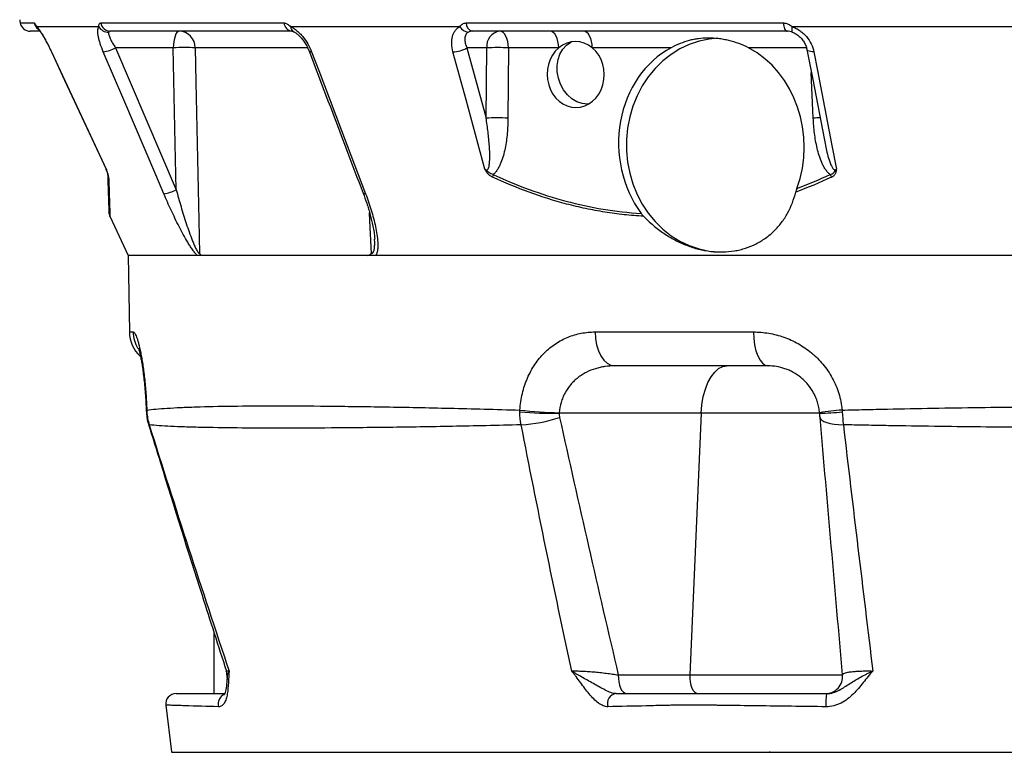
# Model space of a CAD drawing. Header units: millimetres. Extents: x 2572 to 4387, y 782 to 6178.
# Tile 5 of 17: x 2918 to 3488, y 1876 to 2301. Entities that reach past the tile are written whole.
import ezdxf

# ---------------------------------------------------------------- set-up
doc = ezdxf.new("R2010")
doc.units = ezdxf.units.MM
doc.header["$LTSCALE"] = 2

msp = doc.modelspace()

# ---------------------------------------------------------------- linework, layer by layer
at = {"color": 8, "linetype": 'Continuous', "lineweight": 25}
for p, q in [((2917.72, 2298.68), (2925.9, 2298.68)), ((3084.15, 2284.27), (3019.24, 2284.27)), ((3373.36, 2284.27), (3339.84, 2284.27)), ((2935.96, 2281.94), (2935.88, 2281.95)), ((3377.33, 2243.53), (3376.2, 2270.01)), ((2981.05, 2119.57), (2983.28, 2119.57))]:
    msp.add_line(p, q, dxfattribs=at)
at = {"color": 7, "linetype": 'Continuous', "lineweight": 25}
for p, q in [((2928.89, 2293.92), (2923.59, 2293.92)), ((2963.33, 2296.52), (2927.44, 2296.52)), ((2964.52, 2298.68), (3070.66, 2298.68)), ((3075.23, 2293.92), (2970, 2293.92)), ((3172.56, 2296.52), (3074.51, 2296.52)), ((3176.17, 2298.68), (3360, 2298.68)), ((3362.13, 2293.92), (3179.85, 2293.92)), ((3499.09, 2296.52), (3365.15, 2296.52)), ((3365.12, 2293.38), (3365.24, 2293.38)), ((3006.51, 2284.27), (2973.1, 2284.27)), ((2973.1, 2284.27), (3008.18, 2202.02)), ((3188.11, 2284.27), (3176.66, 2284.27)), ((3176.66, 2284.27), (3187.78, 2243.53)), ((3187.78, 2243.53), (3188.11, 2284.27)), ((3200.76, 2284.27), (3200.44, 2243.53)), ((3229.85, 2284.27), (3200.76, 2284.27)), ((3294.99, 2284.27), (3249.29, 2284.27)), ((2969.69, 2186.62), (2980.28, 2163.92)), ((2980.27, 2163.92), (2981.05, 2119.57)), ((4240.28, 2163.92), (2980.27, 2163.92)), ((3250.9, 2119.57), (3342.66, 2119.57)), ((3351.16, 2099.92), (3262.32, 2099.92)), ((2990.9, 2073.97), (2990.94, 2072.6)), ((3312.39, 2072.54), (3230.13, 2072.54)), ((3312.39, 2072.54), (3305.75, 1920.79)), ((3381.05, 2072.54), (3312.39, 2072.54)), ((3030.28, 1909.92), (3030.28, 1944.82)), ((3264.38, 1920.79), (3305.75, 1920.79)), ((3305.75, 1920.79), (3394.32, 1920.79)), ((3002.13, 1903.19), (3005.39, 1876.27)), ((3351.95, 1876.37), (3352.52, 1875.92))]:
    msp.add_line(p, q, dxfattribs=at)
at = {"color": 7, "linetype": 'Continuous', "lineweight": 25, "flags": 128}
for points in [[(3009.93, 2293.92), (3009.28, 2293.74), (3008.65, 2293.19), (3008.07, 2292.31), (3007.56, 2291.11), (3007.13, 2289.66), (3006.81, 2287.99), (3006.6, 2286.17), (3006.51, 2284.27)], [(3200.76, 2284.27), (3200.64, 2286.17), (3200.33, 2287.99), (3199.86, 2289.66), (3199.24, 2291.11), (3198.49, 2292.31), (3197.64, 2293.19), (3196.72, 2293.74), (3195.76, 2293.92)], [(3229.85, 2284.27), (3229.72, 2286.17), (3229.42, 2287.99), (3228.94, 2289.66), (3228.32, 2291.11), (3227.57, 2292.31), (3226.72, 2293.19), (3225.8, 2293.74), (3224.85, 2293.92)], [(3249.29, 2284.27), (3249.16, 2286.17), (3248.86, 2287.99), (3248.39, 2289.66), (3247.77, 2291.11), (3247.02, 2292.31), (3246.17, 2293.19), (3245.25, 2293.74), (3244.29, 2293.92)], [(3360, 2298.68), (3360.11, 2297.71), (3360.28, 2296.79), (3360.49, 2295.97), (3360.76, 2295.26), (3361.07, 2294.69), (3361.4, 2294.27), (3361.76, 2294.01), (3362.13, 2293.92)], [(3321.57, 2289.85), (3316.93, 2289.37), (3311.15, 2288.15), (3305.52, 2286.24), (3300.1, 2283.68), (3294.96, 2280.48), (3290.15, 2276.69), (3285.72, 2272.34), (3281.73, 2267.49), (3278.23, 2262.19), (3275.24, 2256.51), (3272.81, 2250.5), (3270.97, 2244.23), (3269.72, 2237.78), (3269.1, 2231.22), (3269.1, 2224.62), (3269.72, 2218.06), (3270.97, 2211.61), (3272.81, 2205.34), (3275.24, 2199.33), (3278.23, 2193.65), (3281.73, 2188.35), (3285.72, 2183.5), (3290.15, 2179.16), (3294.96, 2175.36), (3300.1, 2172.16), (3305.52, 2169.6), (3311.15, 2167.69), (3316.93, 2166.47), (3322.79, 2165.94), (3324.26, 2165.92)], [(3008.18, 2202.02), (3007.64, 2228.58), (3006.51, 2284.27)], [(3019.24, 2284.27), (3019.65, 2264.29), (3021.29, 2184.39), (3021.68, 2165.14)], [(3228.98, 2270.26), (3228.91, 2273.92), (3229.44, 2277.43), (3230.55, 2280.66), (3232.2, 2283.5), (3234.32, 2285.82), (3236.84, 2287.55), (3237.26, 2287.76)], [(3373.63, 2283.35), (3376.8, 2266.9), (3383.75, 2230.75)], [(2935.88, 2281.95), (2943.53, 2265.5), (2967.75, 2213.47)], [(2935.96, 2281.94), (2941.02, 2271.07), (2961.26, 2227.6), (2967.58, 2214.02)], [(3001, 2199.69), (2996.37, 2210.56), (2977.83, 2254.04), (2965.94, 2281.94)], [(3086.67, 2281.94), (3090.8, 2271.07), (3107.32, 2227.6), (3117.93, 2199.69)], [(3187.09, 2214.02), (3176.17, 2254.04), (3168.56, 2281.94)], [(3377.68, 2281.94), (3379.77, 2271.07), (3388.15, 2227.6), (3390.76, 2214.02)], [(3247.1, 2251.57), (3246.44, 2251.55), (3243.36, 2251.91), (3240.34, 2252.98), (3237.47, 2254.71), (3234.88, 2257.03), (3232.66, 2259.87), (3230.89, 2263.1), (3229.65, 2266.61), (3228.98, 2270.26)], [(3250.9, 2119.57), (3251.15, 2115.72), (3251.83, 2112.03), (3252.89, 2108.63), (3254.32, 2105.66), (3256.04, 2103.22), (3258, 2101.41), (3260.12, 2100.3), (3262.32, 2099.92)], [(3342.66, 2119.57), (3342.85, 2115.72), (3343.35, 2112.03), (3344.14, 2108.63), (3345.2, 2105.66), (3346.48, 2103.22), (3347.94, 2101.41), (3349.52, 2100.3), (3351.16, 2099.92)], [(3312.39, 2072.54), (3312.81, 2077.4), (3313.62, 2082.07), (3314.8, 2086.41), (3316.32, 2090.3), (3318.14, 2093.63), (3320.21, 2096.33), (3322.48, 2098.31), (3324.87, 2099.51), (3327.33, 2099.92)], [(3381.27, 2070.04), (3381.57, 2069.19), (3382.33, 2068.39), (3383.53, 2067.67), (3385.13, 2067.05), (3387.11, 2066.53), (3389.4, 2066.14), (3391.98, 2065.88), (3394.76, 2065.75)], [(3264.38, 1920.79), (3264.4, 1918.72), (3264.63, 1916.71), (3265.06, 1914.83), (3265.68, 1913.17), (3266.45, 1911.79), (3267.35, 1910.77), (3268.33, 1910.14), (3269.36, 1909.92)], [(3305.75, 1920.79), (3305.77, 1918.72), (3306, 1916.71), (3306.43, 1914.83), (3307.05, 1913.17), (3307.82, 1911.79), (3308.72, 1910.77), (3309.7, 1910.14), (3310.73, 1909.92)]]:
    msp.add_lwpolyline(points, dxfattribs=at)
at = {"color": 8, "linetype": 'Continuous', "lineweight": 25, "flags": 128}
for points in [[(3365.15, 2296.52), (3365, 2295.81), (3364.9, 2295.18), (3364.84, 2294.62), (3364.83, 2294.15), (3364.87, 2293.79), (3364.95, 2293.54), (3365.08, 2293.4), (3365.12, 2293.38)], [(3086.67, 2281.94), (3086.01, 2281.96), (3085.54, 2282.07), (3085.26, 2282.27), (3085.22, 2282.35)], [(3377.68, 2281.94), (3376.63, 2281.96), (3375.69, 2282.07), (3374.89, 2282.27), (3374.27, 2282.55), (3373.85, 2282.91), (3373.64, 2283.32), (3373.63, 2283.35)], [(3117.93, 2199.69), (3117.27, 2199.7), (3116.79, 2199.81), (3116.51, 2200.01), (3116.46, 2200.1)], [(3121.34, 2165.14), (3120.44, 2183.9), (3120.19, 2188.89)], [(2991.15, 2074.28), (2990.87, 2074), (2990.87, 2073.95)], [(2991.2, 2073.23), (2990.91, 2073.02), (2990.91, 2072.99)], [(2992.21, 2065.9), (2992.22, 2065.88), (2992.57, 2065.75)]]:
    msp.add_lwpolyline(points, dxfattribs=at)
at = {"color": 7, "linetype": 'Continuous', "lineweight": 25}
for centre, radius, start, end in [((2927.51, 2300.75), 10, 181, 191.8942), ((2923.59, 2299.92), 6, 191.8942, 270), ((2968.83, 2299.76), 6.38, 210.4911, 272.2484), ((2970.15, 2299.62), 5.71, 189.4836, 268.4623), ((3009.59, 2284.28), 9.65, 359.9586, 88.0028), ((3075.78, 2299.03), 5.14, 183.8439, 263.8405), ((3177.77, 2299.24), 5.87, 207.6585, 267.3842), ((3180.91, 2298.54), 4.74, 178.2831, 257.0956), ((3197.05, 2285.04), 8.97, 98.2348, 184.9179), ((2963.48, 2301.7), 19.91, 277.0796, 298.8921), ((3012.88, 2146.77), 137.65, 87.3494, 92.6506), ((3168.69, 2296.77), 14.83, 269.5129, 302.5358), ((3194.43, 2101.13), 183.25, 88.0215, 91.9785), ((3194.11, 2060.39), 183.25, 88.0215, 91.9785), ((2958.71, 2209.25), 9.98, 22.9637, 25.1542), ((2972.12, 2210.96), 3.49, 182.0785, 208.756), ((3198.23, 2208.65), 6.76, 161.1554, 174.6296), ((3394.89, 2213.7), 8.32, 200.159, 212.0774), ((2998.59, 2219.35), 19.81, 276.9936, 298.9382), ((2973.44, 2188.06), 4, 182, 200.6261), ((3001.05, 2119.92), 20, 181, 226.334), ((3224.87, 2274.92), 202.45, 265.0375, 271.491), ((3234.92, 2313.45), 240.75, 263.428, 268.8627), ((3407.92, 1900.54), 174.3, 94.5594, 98.8737), ((3381.49, 2188.24), 115.7, 269.7815, 276.2657), ((3204.07, 2146.58), 80.93, 272.839, 288.9648), ((3027.71, 1919.92), 10, 356.6059, 17.8496), ((3384.36, 1919.92), 10, 270, 5), ((3008.08, 1903.92), 6, 89.9986, 187.0187), ((3263.84, 1904.13), 5.84, 97.4425, 197.7408), ((3415.42, 1904.58), 30.81, 170.0137, 184.1581)]:
    msp.add_arc(centre, radius, start, end, dxfattribs=at)
at = {"color": 8, "linetype": 'Continuous', "lineweight": 25}
for centre, radius, start, end in [((2931.78, 2299.9), 6, 191.6598, 234.9967), ((2932, 2298.3), 4.9, 201.3506, 223.2218), ((3077.88, 2296.54), 3.37, 180.3495, 241.7204), ((3383.86, 2068.66), 174.99, 90.7883, 92.1376), ((3003.33, 2119.92), 20.05, 180.9901, 209.7019), ((3038.65, 1903.96), 6.16, 114.1506, 195.235)]:
    msp.add_arc(centre, radius, start, end, dxfattribs=at)
at = {"color": 7, "linetype": 'Continuous', "lineweight": 25}
for centre, major_axis, ratio, start_param, end_param in [((3239.68, 2268.77), (-0.52, 19.17), 0.861055, 5.630382, 6.889204), ((3239.68, 2268.77), (-0.52, 19.17), 0.861055, 0.606018, 5.630382), ((3318.31, 2227.92), (-3.95, 61.91), 0.866336, 0.375021, 2.209236), ((3318.31, 2227.92), (-3.95, 61.91), 0.866336, 4.237778, 5.797674)]:
    msp.add_ellipse(centre, major_axis=major_axis, ratio=ratio, start_param=start_param, end_param=end_param, dxfattribs=at)
for points, knots in [([(2925.9, 2298.68), (2925.98, 2298.68), (2926.06, 2298.63), (2926.26, 2298.41), (2926.37, 2298.26), (2926.61, 2297.87), (2926.75, 2297.63), (2927.07, 2297.11), (2927.24, 2296.82), (2927.44, 2296.52)], [0, 0, 0, 0, 0.25, 0.25, 0.5, 0.5, 0.75, 0.75, 1, 1, 1, 1]), ([(2927.44, 2296.52), (2927.69, 2296.24), (2927.97, 2295.91), (2928.57, 2295.13), (2928.9, 2294.68), (2929.57, 2293.69), (2929.92, 2293.16), (2930.65, 2292), (2931.02, 2291.38), (2932.16, 2289.43), (2932.93, 2288.02), (2934.48, 2285.04), (2935.24, 2283.51), (2935.96, 2281.94)], [0, 0, 0, 0, 0.125, 0.125, 0.25, 0.25, 0.375, 0.375, 0.5, 0.5, 0.75, 0.75, 1, 1, 1, 1]), ([(2928.17, 2295.22), (2928.17, 2295.23), (2928.16, 2295.23), (2928.25, 2295.14), (2928.4, 2294.98), (2928.42, 2294.96)], [0, 0, 0, 0, 0.2732847, 0.9125864, 1, 1, 1, 1]), ([(2928.42, 2294.95), (2928.48, 2294.88), (2928.63, 2294.73), (2929.2, 2294), (2930.02, 2292.79), (2931.12, 2291.04), (2932.4, 2288.83), (2933.79, 2286.23), (2934.98, 2283.88), (2935.65, 2282.42), (2935.86, 2281.95)], [0, 0, 0, 0, 0.070775, 0.171048, 0.295492, 0.435751, 0.588338, 0.749149, 0.918045, 1, 1, 1, 1]), ([(2965.94, 2281.94), (2965.27, 2283.51), (2964.7, 2285.04), (2963.98, 2287.26), (2963.76, 2288), (2963.4, 2289.4), (2963.24, 2290.08), (2963, 2291.37), (2962.91, 2291.99), (2962.79, 2293.16), (2962.77, 2293.7), (2962.8, 2294.68), (2962.85, 2295.12), (2963.03, 2295.91), (2963.16, 2296.25), (2963.33, 2296.52)], [0, 0, 0, 0, 0.25, 0.25, 0.375, 0.375, 0.5, 0.5, 0.625, 0.625, 0.75, 0.75, 0.875, 0.875, 1, 1, 1, 1]), ([(2963.33, 2296.52), (2963.32, 2296.82), (2963.35, 2297.11), (2963.46, 2297.63), (2963.54, 2297.87), (2963.76, 2298.26), (2963.89, 2298.42), (2964.18, 2298.63), (2964.35, 2298.68), (2964.52, 2298.68)], [0, 0, 0, 0, 0.25, 0.25, 0.5, 0.5, 0.75, 0.75, 1, 1, 1, 1]), ([(2970, 2293.92), (2969.79, 2293.92), (2969.6, 2293.88), (2969.28, 2293.69), (2969.14, 2293.56), (2969.08, 2293.38)], [0, 0, 0, 0, 0.5, 0.5, 1, 1, 1, 1]), ([(3070.66, 2298.68), (3070.97, 2298.68), (3071.28, 2298.63), (3071.92, 2298.41), (3072.24, 2298.26), (3072.87, 2297.87), (3073.2, 2297.63), (3073.85, 2297.11), (3074.18, 2296.82), (3074.51, 2296.52)], [0, 0, 0, 0, 0.25, 0.25, 0.5, 0.5, 0.75, 0.75, 1, 1, 1, 1]), ([(3074.51, 2296.52), (3075.12, 2296.24), (3075.73, 2295.91), (3076.95, 2295.13), (3077.56, 2294.68), (3078.77, 2293.69), (3079.35, 2293.16), (3080.49, 2292), (3081.05, 2291.38), (3082.66, 2289.43), (3083.63, 2288.02), (3085.35, 2285.04), (3086.08, 2283.51), (3086.67, 2281.94)], [0, 0, 0, 0, 0.125, 0.125, 0.25, 0.25, 0.375, 0.375, 0.5, 0.5, 0.75, 0.75, 1, 1, 1, 1]), ([(3075.29, 2293.91), (3075.3, 2293.91), (3075.33, 2293.92), (3075.7, 2293.84), (3076.15, 2293.63), (3076.29, 2293.56)], [0, 0, 0, 0, 0.434196, 0.8235, 1, 1, 1, 1]), ([(3076.28, 2293.55), (3076.45, 2293.48), (3076.94, 2293.27), (3078.16, 2292.45), (3079.67, 2291.12), (3081.29, 2289.33), (3082.83, 2287.17), (3084.22, 2284.78), (3084.88, 2283.14), (3085.21, 2282.35)], [0, 0, 0, 0, 0.066224, 0.199559, 0.34421, 0.496271, 0.66303, 0.835775, 1, 1, 1, 1]), ([(3168.56, 2281.94), (3168.13, 2283.51), (3167.89, 2285.04), (3167.8, 2287.26), (3167.82, 2288), (3167.96, 2289.4), (3168.08, 2290.08), (3168.41, 2291.37), (3168.62, 2291.99), (3169.16, 2293.16), (3169.47, 2293.7), (3170.2, 2294.68), (3170.6, 2295.12), (3171.52, 2295.91), (3172.03, 2296.25), (3172.56, 2296.52)], [0, 0, 0, 0, 0.25, 0.25, 0.375, 0.375, 0.5, 0.5, 0.625, 0.625, 0.75, 0.75, 0.875, 0.875, 1, 1, 1, 1]), ([(3172.56, 2296.52), (3172.75, 2296.82), (3172.97, 2297.11), (3173.47, 2297.63), (3173.76, 2297.87), (3174.38, 2298.26), (3174.71, 2298.42), (3175.41, 2298.63), (3175.79, 2298.68), (3176.17, 2298.68)], [0, 0, 0, 0, 0.25, 0.25, 0.5, 0.5, 0.75, 0.75, 1, 1, 1, 1]), ([(3179.85, 2293.92), (3179.42, 2293.92), (3178.99, 2293.88), (3178.19, 2293.69), (3177.81, 2293.56), (3177.5, 2293.38)], [0, 0, 0, 0, 0.5, 0.5, 1, 1, 1, 1]), ([(3360, 2298.68), (3360.46, 2298.68), (3360.92, 2298.63), (3361.83, 2298.41), (3362.27, 2298.26), (3363.13, 2297.87), (3363.55, 2297.63), (3364.37, 2297.11), (3364.76, 2296.82), (3365.15, 2296.52)], [0, 0, 0, 0, 0.25, 0.25, 0.5, 0.5, 0.75, 0.75, 1, 1, 1, 1]), ([(3365.24, 2293.38), (3364.72, 2293.56), (3364.2, 2293.69), (3363.16, 2293.87), (3362.64, 2293.92), (3362.13, 2293.92)], [0, 0, 0, 0, 0.5, 0.5, 1, 1, 1, 1]), ([(3365.15, 2296.52), (3365.95, 2296.24), (3366.72, 2295.91), (3368.23, 2295.13), (3368.97, 2294.68), (3370.38, 2293.69), (3371.04, 2293.16), (3372.29, 2292), (3372.89, 2291.38), (3374.53, 2289.43), (3375.43, 2288.02), (3376.87, 2285.04), (3377.38, 2283.51), (3377.68, 2281.94)], [0, 0, 0, 0, 0.125, 0.125, 0.25, 0.25, 0.375, 0.375, 0.5, 0.5, 0.75, 0.75, 1, 1, 1, 1]), ([(2969.08, 2293.38), (2969.01, 2293.2), (2968.99, 2292.96), (2969.01, 2292.44), (2969.06, 2292.15), (2969.22, 2291.5), (2969.33, 2291.15), (2969.61, 2290.4), (2969.78, 2290.01), (2970.15, 2289.2), (2970.36, 2288.78), (2970.82, 2287.92), (2971.07, 2287.47), (2971.87, 2286.12), (2972.46, 2285.21), (2973.1, 2284.27)], [0, 0, 0, 0, 0.125, 0.125, 0.25, 0.25, 0.375, 0.375, 0.5, 0.5, 0.625, 0.625, 0.75, 0.75, 1, 1, 1, 1]), ([(3177.5, 2293.38), (3177.17, 2293.2), (3176.87, 2292.96), (3176.38, 2292.44), (3176.17, 2292.15), (3175.84, 2291.5), (3175.71, 2291.15), (3175.53, 2290.4), (3175.47, 2290.01), (3175.43, 2289.2), (3175.45, 2288.78), (3175.53, 2287.92), (3175.61, 2287.47), (3175.92, 2286.12), (3176.24, 2285.21), (3176.66, 2284.27)], [0, 0, 0, 0, 0.125, 0.125, 0.25, 0.25, 0.375, 0.375, 0.5, 0.5, 0.625, 0.625, 0.75, 0.75, 1, 1, 1, 1]), ([(3339.84, 2284.27), (3338.05, 2285.21), (3336.17, 2286.03), (3332.32, 2287.44), (3330.34, 2288.03), (3327.34, 2288.74), (3326.34, 2288.95), (3324.32, 2289.31), (3323.31, 2289.46), (3320.3, 2289.81), (3318.34, 2289.92), (3314.5, 2289.92), (3312.63, 2289.8), (3309.87, 2289.44), (3308.96, 2289.28), (3307.16, 2288.93), (3306.27, 2288.72), (3303.63, 2288.01), (3301.91, 2287.42), (3298.46, 2286.02), (3296.74, 2285.21), (3294.99, 2284.27)], [0, 0, 0, 0, 0.125, 0.125, 0.25, 0.25, 0.3125, 0.3125, 0.375, 0.375, 0.5, 0.5, 0.625, 0.625, 0.6875, 0.6875, 0.75, 0.75, 0.875, 0.875, 1, 1, 1, 1]), ([(3365.1, 2293.33), (3365.51, 2293.2), (3366.62, 2292.83), (3368.38, 2291.7), (3370.23, 2290.07), (3371.8, 2288.06), (3372.94, 2285.82), (3373.54, 2284.19), (3373.62, 2283.39), (3373.62, 2283.35)], [0, 0, 0, 0, 0.093426, 0.2555162, 0.4272858, 0.606407, 0.7939551, 0.9895222, 1, 1, 1, 1]), ([(3085.22, 2282.35), (3092.51, 2263.16), (3102.92, 2235.74), (3113.34, 2208.32), (3116.46, 2200.1)], [0, 0, 0, 0, 0.7, 1, 1, 1, 1]), ([(3187.09, 2214.02), (3187.22, 2213.9), (3187.35, 2213.78), (3187.63, 2213.59), (3187.78, 2213.51), (3188.09, 2213.45), (3188.25, 2213.46), (3188.52, 2213.58), (3188.64, 2213.67), (3188.94, 2214.01), (3189.07, 2214.3), (3189.3, 2214.88), (3189.38, 2215.19), (3189.59, 2216.12), (3189.68, 2216.77), (3189.81, 2218.07), (3189.85, 2218.73), (3189.93, 2220.72), (3189.92, 2222.05), (3189.84, 2224.72), (3189.77, 2226.06), (3189.49, 2230.08), (3189.22, 2232.77), (3188.58, 2238.15), (3188.2, 2240.84), (3187.78, 2243.53)], [0, 0, 0, 0, 0.015625, 0.015625, 0.03125, 0.03125, 0.046875, 0.046875, 0.0625, 0.0625, 0.09375, 0.09375, 0.125, 0.125, 0.1875, 0.1875, 0.25, 0.25, 0.375, 0.375, 0.5, 0.5, 0.75, 0.75, 1, 1, 1, 1]), ([(3200.44, 2243.53), (3200.41, 2240.58), (3200.28, 2237.65), (3199.75, 2231.83), (3199.36, 2228.94), (3198.5, 2224.65), (3198.16, 2223.23), (3197.38, 2220.44), (3196.93, 2219.08), (3196.13, 2217.09), (3195.85, 2216.44), (3195.22, 2215.16), (3194.88, 2214.54), (3194.13, 2213.34), (3193.73, 2212.77), (3192.84, 2211.72), (3192.36, 2211.24), (3191.84, 2210.83)], [0, 0, 0, 0, 0.25, 0.25, 0.5, 0.5, 0.625, 0.625, 0.75, 0.75, 0.8125, 0.8125, 0.875, 0.875, 0.9375, 0.9375, 1, 1, 1, 1]), ([(3387.08, 2210.83), (3386.53, 2211.24), (3386.04, 2211.72), (3385.11, 2212.78), (3384.69, 2213.35), (3383.9, 2214.54), (3383.54, 2215.17), (3382.87, 2216.44), (3382.56, 2217.1), (3381.69, 2219.08), (3381.2, 2220.45), (3380.31, 2223.23), (3379.93, 2224.66), (3378.92, 2228.94), (3378.43, 2231.83), (3377.7, 2237.65), (3377.46, 2240.58), (3377.33, 2243.53)], [0, 0, 0, 0, 0.0625, 0.0625, 0.125, 0.125, 0.1875, 0.1875, 0.25, 0.25, 0.375, 0.375, 0.5, 0.5, 0.75, 0.75, 1, 1, 1, 1]), ([(2969.06, 2209.28), (2969.06, 2209.5), (2969.03, 2209.76), (2968.93, 2210.22), (2968.89, 2210.39), (2968.8, 2210.75), (2968.75, 2210.95), (2968.63, 2211.35), (2968.56, 2211.56), (2968.4, 2212.02), (2968.31, 2212.26), (2968.13, 2212.74), (2968.02, 2212.99), (2967.81, 2213.5), (2967.7, 2213.76), (2967.58, 2214.02)], [0, 0, 0, 0, 0.25, 0.25, 0.375, 0.375, 0.5, 0.5, 0.625, 0.625, 0.75, 0.75, 0.875, 0.875, 1, 1, 1, 1]), ([(2968.64, 2210.83), (2968.63, 2210.94), (2968.61, 2211.1), (2968.51, 2211.49), (2968.43, 2211.74), (2968.23, 2212.3), (2968.1, 2212.63), (2967.91, 2213.12), (2967.84, 2213.29), (2967.71, 2213.64), (2967.65, 2213.83), (2967.58, 2214.02)], [0, 0, 0, 0, 0.25, 0.25, 0.5, 0.5, 0.75, 0.75, 0.875, 0.875, 1, 1, 1, 1]), ([(3191.5, 2209.28), (3191.04, 2209.5), (3190.58, 2209.76), (3189.69, 2210.38), (3189.26, 2210.74), (3188.47, 2211.55), (3188.11, 2212.01), (3187.67, 2212.74), (3187.54, 2212.99), (3187.3, 2213.5), (3187.19, 2213.76), (3187.09, 2214.02)], [0, 0, 0, 0, 0.25, 0.25, 0.5, 0.5, 0.75, 0.75, 0.875, 0.875, 1, 1, 1, 1]), ([(3191.84, 2210.83), (3191.41, 2210.94), (3190.98, 2211.1), (3190.14, 2211.49), (3189.72, 2211.74), (3188.92, 2212.3), (3188.53, 2212.62), (3187.97, 2213.12), (3187.78, 2213.29), (3187.42, 2213.64), (3187.25, 2213.83), (3187.09, 2214.02)], [0, 0, 0, 0, 0.25, 0.25, 0.5, 0.5, 0.75, 0.75, 0.875, 0.875, 1, 1, 1, 1]), ([(3387.08, 2210.83), (3387.5, 2210.94), (3387.9, 2211.1), (3388.65, 2211.49), (3388.99, 2211.74), (3389.59, 2212.3), (3389.85, 2212.63), (3390.21, 2213.12), (3390.33, 2213.29), (3390.57, 2213.64), (3390.67, 2213.83), (3390.76, 2214.02)], [0, 0, 0, 0, 0.25, 0.25, 0.5, 0.5, 0.75, 0.75, 0.875, 0.875, 1, 1, 1, 1]), ([(3387.84, 2209.28), (3388.3, 2209.5), (3388.72, 2209.76), (3389.3, 2210.22), (3389.48, 2210.39), (3389.81, 2210.75), (3389.96, 2210.95), (3390.23, 2211.35), (3390.35, 2211.56), (3390.55, 2212.02), (3390.63, 2212.26), (3390.73, 2212.74), (3390.77, 2212.99), (3390.79, 2213.5), (3390.78, 2213.76), (3390.76, 2214.02)], [0, 0, 0, 0, 0.25, 0.25, 0.375, 0.375, 0.5, 0.5, 0.625, 0.625, 0.75, 0.75, 0.875, 0.875, 1, 1, 1, 1]), ([(2969.43, 2188.2), (2969.43, 2188.13), (2969.44, 2187.92), (2969.37, 2189.98), (2969.21, 2194.38), (2968.97, 2201.18), (2968.75, 2207.53), (2968.64, 2210.83)], [0, 0, 0, 0, 0.0934786, 0.3101242, 0.5338986, 0.7577117, 1, 1, 1, 1]), ([(3278.98, 2186.66), (3275.23, 2186.86), (3271.48, 2187.16), (3264.01, 2187.95), (3260.28, 2188.45), (3252.84, 2189.64), (3249.12, 2190.33), (3241.74, 2191.9), (3238.07, 2192.77), (3219.81, 2197.59), (3205.52, 2202.84), (3191.5, 2209.28)], [0, 0, 0, 0, 0.125, 0.125, 0.25, 0.25, 0.375, 0.375, 0.5, 0.5, 1, 1, 1, 1]), ([(3191.84, 2210.83), (3205.65, 2204.46), (3219.69, 2199.26), (3248.25, 2191.61), (3262.78, 2189.16), (3277.59, 2188.28)], [0, 0, 0, 0, 0.5, 0.5, 1, 1, 1, 1]), ([(3020.37, 2163.92), (3020.14, 2164.14), (3019.9, 2164.39), (3019.44, 2164.92), (3019.21, 2165.2), (3018.51, 2166.07), (3018.05, 2166.7), (3017.13, 2168.02), (3016.67, 2168.72), (3015.76, 2170.13), (3015.32, 2170.85), (3014, 2173.05), (3013.15, 2174.55), (3011.47, 2177.61), (3010.65, 2179.17), (3008.24, 2183.86), (3006.72, 2187), (3003.78, 2193.32), (3002.36, 2196.5), (3001, 2199.69)], [0, 0, 0, 0, 0.03125, 0.03125, 0.0625, 0.0625, 0.125, 0.125, 0.1875, 0.1875, 0.25, 0.25, 0.375, 0.375, 0.5, 0.5, 0.75, 0.75, 1, 1, 1, 1]), ([(3008.18, 2202.02), (3009.07, 2198.73), (3010.01, 2195.45), (3011.96, 2188.9), (3012.97, 2185.64), (3014.58, 2180.75), (3015.14, 2179.12), (3016.28, 2175.9), (3016.87, 2174.3), (3017.79, 2171.94), (3018.11, 2171.16), (3018.77, 2169.62), (3019.1, 2168.87), (3019.63, 2167.8), (3019.81, 2167.45), (3020.18, 2166.78), (3020.37, 2166.45), (3020.66, 2166.02), (3020.75, 2165.88), (3020.95, 2165.63), (3021.05, 2165.52), (3021.24, 2165.33), (3021.33, 2165.26), (3021.52, 2165.16), (3021.6, 2165.14), (3021.68, 2165.14)], [0, 0, 0, 0, 0.25, 0.25, 0.5, 0.5, 0.625, 0.625, 0.75, 0.75, 0.8125, 0.8125, 0.875, 0.875, 0.90625, 0.90625, 0.9375, 0.9375, 0.953125, 0.953125, 0.96875, 0.96875, 0.984375, 0.984375, 1, 1, 1, 1]), ([(3116.48, 2200.1), (3117.22, 2198.11), (3118.79, 2193.88), (3120.68, 2187.48), (3122.05, 2181.79), (3122.85, 2177.37), (3123.19, 2174.82), (3123.2, 2173.68), (3123.2, 2173.44)], [0, 0, 0, 0, 0.216907, 0.461613, 0.70307, 0.846894, 0.967816, 1, 1, 1, 1]), ([(3117.93, 2199.69), (3119.14, 2196.5), (3120.23, 2193.33), (3122.16, 2187.01), (3123, 2183.87), (3123.99, 2179.18), (3124.28, 2177.62), (3124.74, 2174.56), (3124.91, 2173.06), (3125.02, 2170.87), (3125.04, 2170.15), (3125.02, 2168.73), (3124.98, 2168.04), (3124.82, 2166.71), (3124.7, 2166.08), (3124.35, 2164.91), (3124.12, 2164.36), (3123.8, 2163.92)], [0, 0, 0, 0, 0.25, 0.25, 0.5, 0.5, 0.625, 0.625, 0.75, 0.75, 0.8125, 0.8125, 0.875, 0.875, 0.9375, 0.9375, 1, 1, 1, 1]), ([(3278.98, 2186.66), (3279.88, 2185.74), (3280.8, 2184.84), (3282.7, 2183.08), (3283.67, 2182.22), (3286.63, 2179.73), (3288.66, 2178.19), (3292.84, 2175.36), (3294.99, 2174.06), (3298.31, 2172.31), (3299.43, 2171.76), (3301.7, 2170.71), (3302.85, 2170.23), (3306.29, 2168.89), (3308.6, 2168.15), (3313.24, 2166.98), (3315.57, 2166.55), (3319.08, 2166.13), (3320.26, 2166.04), (3322.59, 2165.92), (3323.74, 2165.91), (3327.18, 2165.98), (3329.42, 2166.19), (3332.73, 2166.74), (3333.83, 2166.97), (3335.99, 2167.49), (3337.07, 2167.8), (3340.23, 2168.83), (3342.24, 2169.66), (3346.1, 2171.61), (3347.95, 2172.73), (3350.58, 2174.61), (3351.44, 2175.27), (3353.1, 2176.66), (3353.9, 2177.39), (3356.2, 2179.64), (3357.61, 2181.24), (3360.21, 2184.66), (3361.39, 2186.48), (3364.57, 2192.23), (3366.13, 2196.32), (3367.19, 2200.65)], [0, 0, 0, 0, 0.03125, 0.03125, 0.0625, 0.0625, 0.125, 0.125, 0.1875, 0.1875, 0.21875, 0.21875, 0.25, 0.25, 0.3125, 0.3125, 0.375, 0.375, 0.40625, 0.40625, 0.4375, 0.4375, 0.5, 0.5, 0.53125, 0.53125, 0.5625, 0.5625, 0.625, 0.625, 0.6875, 0.6875, 0.71875, 0.71875, 0.75, 0.75, 0.8125, 0.8125, 0.875, 0.875, 1, 1, 1, 1]), ([(3023.12, 2163.92), (3022.87, 2163.92), (3022.62, 2164.01), (3022.25, 2164.3), (3022.13, 2164.43), (3021.96, 2164.66), (3021.9, 2164.75), (3021.79, 2164.93), (3021.73, 2165.04), (3021.68, 2165.14)], [0, 0, 0, 0, 0.5, 0.5, 0.75, 0.75, 0.875, 0.875, 1, 1, 1, 1]), ([(3118.92, 2163.92), (3119.36, 2163.92), (3119.79, 2164.01), (3120.41, 2164.3), (3120.61, 2164.43), (3120.9, 2164.66), (3120.99, 2164.75), (3121.17, 2164.93), (3121.26, 2165.04), (3121.34, 2165.14)], [0, 0, 0, 0, 0.5, 0.5, 0.75, 0.75, 0.875, 0.875, 1, 1, 1, 1]), ([(2983.28, 2119.57), (2983.56, 2119.57), (2983.86, 2119.32), (2984.52, 2118.33), (2984.88, 2117.59), (2985.44, 2116.07), (2985.64, 2115.5), (2986.03, 2114.24), (2986.22, 2113.54), (2986.82, 2111.29), (2987.22, 2109.54), (2987.73, 2107.02), (2987.83, 2106.5), (2988.03, 2105.43), (2988.13, 2104.88), (2988.42, 2103.21), (2988.61, 2102.04), (2988.98, 2099.6), (2989.16, 2098.33), (2989.51, 2095.68), (2989.68, 2094.29), (2990.15, 2090), (2990.42, 2087.01), (2990.76, 2082.37), (2990.86, 2080.79), (2991.02, 2077.57), (2991.1, 2075.93), (2991.15, 2074.28)], [0, 0, 0, 0, 0.125, 0.125, 0.25, 0.25, 0.3125, 0.3125, 0.375, 0.375, 0.5, 0.5, 0.53125, 0.53125, 0.5625, 0.5625, 0.625, 0.625, 0.6875, 0.6875, 0.75, 0.75, 0.875, 0.875, 0.9375, 0.9375, 1, 1, 1, 1]), ([(3207.37, 2074.28), (3207.58, 2077.57), (3208.05, 2080.76), (3209.15, 2085.4), (3209.58, 2086.93), (3210.32, 2089.18), (3210.59, 2089.93), (3211.15, 2091.39), (3211.44, 2092.11), (3212.97, 2095.66), (3214.41, 2098.3), (3216.89, 2101.99), (3217.78, 2103.18), (3219.63, 2105.43), (3220.59, 2106.49), (3223.59, 2109.48), (3225.74, 2111.24), (3230.35, 2114.3), (3232.74, 2115.55), (3236.46, 2117.06), (3237.71, 2117.5), (3240.28, 2118.25), (3241.58, 2118.57), (3245.53, 2119.32), (3248.2, 2119.57), (3250.9, 2119.57)], [0, 0, 0, 0, 0.125, 0.125, 0.1875, 0.1875, 0.21875, 0.21875, 0.25, 0.25, 0.375, 0.375, 0.4375, 0.4375, 0.5, 0.5, 0.625, 0.625, 0.75, 0.75, 0.8125, 0.8125, 0.875, 0.875, 1, 1, 1, 1]), ([(3342.66, 2119.57), (3345.64, 2119.57), (3348.6, 2119.32), (3354.48, 2118.33), (3357.39, 2117.59), (3361.72, 2116.07), (3363.14, 2115.5), (3365.92, 2114.24), (3367.29, 2113.54), (3371.29, 2111.29), (3373.85, 2109.54), (3376.88, 2107.02), (3377.48, 2106.5), (3378.65, 2105.43), (3379.22, 2104.88), (3380.9, 2103.21), (3381.96, 2102.04), (3383.98, 2099.6), (3384.93, 2098.33), (3386.73, 2095.68), (3387.57, 2094.29), (3389.91, 2090), (3391.16, 2087.01), (3392.6, 2082.37), (3393, 2080.79), (3393.65, 2077.57), (3393.9, 2075.93), (3394.06, 2074.28)], [0, 0, 0, 0, 0.125, 0.125, 0.25, 0.25, 0.3125, 0.3125, 0.375, 0.375, 0.5, 0.5, 0.53125, 0.53125, 0.5625, 0.5625, 0.625, 0.625, 0.6875, 0.6875, 0.75, 0.75, 0.875, 0.875, 0.9375, 0.9375, 1, 1, 1, 1]), ([(2986.3, 2110.21), (2986.3, 2110.21), (2986.27, 2110.29), (2986.38, 2109.99), (2986.6, 2109.27), (2986.96, 2107.9), (2987.42, 2105.91), (2987.91, 2103.5), (2988.41, 2100.55), (2988.91, 2097.13), (2989.4, 2093.17), (2989.86, 2088.74), (2990.26, 2083.95), (2990.59, 2078.99), (2990.74, 2075.59), (2990.81, 2073.94)], [0, 0, 0, 0, 0.001693, 0.060068, 0.126742, 0.201664, 0.283651, 0.369537, 0.450551, 0.536257, 0.626282, 0.719334, 0.814155, 0.9095, 1, 1, 1, 1]), ([(3262.32, 2099.92), (3260.4, 2099.92), (3258.5, 2099.79), (3255.67, 2099.38), (3254.73, 2099.21), (3252.88, 2098.8), (3251.97, 2098.55), (3249.27, 2097.72), (3247.52, 2097.02), (3244.98, 2095.72), (3244.15, 2095.25), (3242.55, 2094.24), (3241.77, 2093.7), (3240.27, 2092.53), (3239.55, 2091.91), (3238.15, 2090.59), (3237.47, 2089.88), (3235.57, 2087.66), (3234.46, 2086.06), (3233.04, 2083.45), (3232.6, 2082.54), (3231.83, 2080.67), (3231.5, 2079.72), (3230.65, 2076.82), (3230.29, 2074.82), (3230.14, 2072.75)], [0, 0, 0, 0, 0.125, 0.125, 0.1875, 0.1875, 0.25, 0.25, 0.375, 0.375, 0.4375, 0.4375, 0.5, 0.5, 0.5625, 0.5625, 0.625, 0.625, 0.75, 0.75, 0.8125, 0.8125, 0.875, 0.875, 1, 1, 1, 1]), ([(3381.03, 2072.75), (3380.93, 2073.79), (3380.78, 2074.82), (3380.37, 2076.84), (3380.12, 2077.83), (3379.52, 2079.76), (3379.17, 2080.71), (3378.39, 2082.56), (3377.95, 2083.47), (3376.5, 2086.11), (3375.4, 2087.71), (3373.56, 2089.9), (3372.92, 2090.6), (3371.58, 2091.92), (3370.88, 2092.55), (3368.73, 2094.31), (3367.24, 2095.31), (3364.93, 2096.59), (3364.14, 2096.98), (3362.56, 2097.69), (3361.75, 2098.01), (3359.31, 2098.84), (3357.69, 2099.25), (3354.43, 2099.79), (3352.8, 2099.92), (3351.16, 2099.92)], [0, 0, 0, 0, 0.0625, 0.0625, 0.125, 0.125, 0.1875, 0.1875, 0.25, 0.25, 0.375, 0.375, 0.4375, 0.4375, 0.5, 0.5, 0.625, 0.625, 0.6875, 0.6875, 0.75, 0.75, 0.875, 0.875, 1, 1, 1, 1]), ([(2991.15, 2074.28), (2994.31, 2074.7), (2998.26, 2075.07), (3005.39, 2075.53), (3007.97, 2075.68), (3012.13, 2075.87), (3013.57, 2075.93), (3016.54, 2076.05), (3018.07, 2076.1), (3025.96, 2076.35), (3033, 2076.5), (3048.48, 2076.7), (3056.94, 2076.75), (3075.25, 2076.75), (3085.12, 2076.7), (3101, 2076.55), (3106.48, 2076.48), (3117.8, 2076.33), (3123.6, 2076.24), (3141.41, 2075.94), (3153.84, 2075.68), (3179.79, 2075.06), (3193.31, 2074.7), (3207.37, 2074.28)], [0, 0, 0, 0, 0.125, 0.125, 0.1875, 0.1875, 0.21875, 0.21875, 0.25, 0.25, 0.375, 0.375, 0.5, 0.5, 0.625, 0.625, 0.6875, 0.6875, 0.75, 0.75, 0.875, 0.875, 1, 1, 1, 1]), ([(3394.06, 2074.28), (3398.41, 2074.39), (3402.78, 2074.49), (3411.55, 2074.69), (3415.94, 2074.78), (3429.14, 2075.06), (3437.98, 2075.23), (3464.58, 2075.69), (3482.46, 2075.94), (3518.48, 2076.35), (3536.62, 2076.5), (3573.17, 2076.7), (3591.59, 2076.75), (3628.69, 2076.75), (3647.21, 2076.7), (3670.3, 2076.57), (3674.92, 2076.54), (3684.12, 2076.48), (3688.71, 2076.44), (3702.43, 2076.33), (3711.52, 2076.24), (3738.64, 2075.94), (3756.51, 2075.68), (3791.82, 2075.06), (3809.26, 2074.7), (3826.49, 2074.28)], [0, 0, 0, 0, 0.03125, 0.03125, 0.0625, 0.0625, 0.125, 0.125, 0.25, 0.25, 0.375, 0.375, 0.5, 0.5, 0.625, 0.625, 0.65625, 0.65625, 0.6875, 0.6875, 0.75, 0.75, 0.875, 0.875, 1, 1, 1, 1]), ([(2990.85, 2074.35), (2990.86, 2074), (2990.86, 2073.53), (2990.92, 2073.08), (2990.93, 2072.98)], [0, 0, 0, 0, 0.778983, 1, 1, 1, 1]), ([(2990.96, 2072.99), (2991, 2072.33), (2991.12, 2070.22), (2991.56, 2067.83), (2992.16, 2066.19), (2992.26, 2065.91)], [0, 0, 0, 0, 0.2761614, 0.8759596, 1, 1, 1, 1]), ([(2992.23, 2065.91), (2994.52, 2058.49), (3004.68, 2025.44), (3019.62, 1977.78), (3032.57, 1937.64), (3037.29, 1923)], [0, 0, 0, 0, 0.155368, 0.692025, 1, 1, 1, 1]), ([(3208.08, 2065.75), (3194.26, 2065.39), (3180.98, 2065.09), (3155.47, 2064.6), (3143.25, 2064.41), (3125.72, 2064.18), (3120.01, 2064.11), (3108.86, 2064), (3103.45, 2063.96), (3087.75, 2063.85), (3077.97, 2063.82), (3059.73, 2063.82), (3051.28, 2063.85), (3035.71, 2063.99), (3028.6, 2064.1), (3020.57, 2064.28), (3019, 2064.33), (3015.96, 2064.41), (3014.49, 2064.46), (3010.21, 2064.6), (3007.55, 2064.71), (3000.13, 2065.09), (2995.96, 2065.39), (2992.57, 2065.75)], [0, 0, 0, 0, 0.125, 0.125, 0.25, 0.25, 0.3125, 0.3125, 0.375, 0.375, 0.5, 0.5, 0.625, 0.625, 0.75, 0.75, 0.78125, 0.78125, 0.8125, 0.8125, 0.875, 0.875, 1, 1, 1, 1]), ([(3825.79, 2065.75), (3808.56, 2065.39), (3791.13, 2065.09), (3755.88, 2064.6), (3738.06, 2064.41), (3711.03, 2064.18), (3701.98, 2064.11), (3688.32, 2064.03), (3683.75, 2064.01), (3674.6, 2063.96), (3670, 2063.94), (3647.04, 2063.85), (3628.63, 2063.82), (3591.74, 2063.82), (3573.42, 2063.85), (3537.02, 2063.99), (3518.94, 2064.1), (3483.03, 2064.4), (3465.2, 2064.59), (3438.64, 2064.96), (3429.81, 2065.1), (3416.63, 2065.33), (3412.24, 2065.4), (3403.48, 2065.57), (3399.11, 2065.66), (3394.76, 2065.75)], [0, 0, 0, 0, 0.125, 0.125, 0.25, 0.25, 0.3125, 0.3125, 0.34375, 0.34375, 0.375, 0.375, 0.5, 0.5, 0.625, 0.625, 0.75, 0.75, 0.875, 0.875, 0.9375, 0.9375, 0.96875, 0.96875, 1, 1, 1, 1]), ([(3038.93, 1923.04), (3038.71, 1920.92), (3038.6, 1918.65), (3038.31, 1914.1), (3038.14, 1911.84), (3037.61, 1908.74), (3037.39, 1907.75), (3036.81, 1905.94), (3036.47, 1905.14), (3035.84, 1904.13), (3035.61, 1903.83), (3035.12, 1903.29), (3034.85, 1903.06), (3034.01, 1902.52), (3033.39, 1902.33), (3032.7, 1902.34)], [0, 0, 0, 0, 0.25, 0.25, 0.5, 0.5, 0.625, 0.625, 0.75, 0.75, 0.8125, 0.8125, 0.875, 0.875, 1, 1, 1, 1]), ([(3237.35, 1923.04), (3238.09, 1923.07), (3238.93, 1923.09), (3240.77, 1923.08), (3241.77, 1923.05), (3243.4, 1922.99), (3243.97, 1922.96), (3245.11, 1922.9), (3245.69, 1922.87), (3247.46, 1922.75), (3248.68, 1922.66), (3251.19, 1922.45), (3252.45, 1922.33), (3254.95, 1922.06), (3256.19, 1921.92), (3258.66, 1921.62), (3259.86, 1921.46), (3262.17, 1921.14), (3263.3, 1920.97), (3264.38, 1920.79)], [0, 0, 0, 0, 0.125, 0.125, 0.25, 0.25, 0.3125, 0.3125, 0.375, 0.375, 0.5, 0.5, 0.625, 0.625, 0.75, 0.75, 0.875, 0.875, 1, 1, 1, 1]), ([(3258.28, 1902.34), (3257.42, 1902.33), (3256.54, 1902.52), (3255.17, 1903.06), (3254.71, 1903.29), (3253.78, 1903.83), (3253.32, 1904.13), (3251.95, 1905.14), (3251.04, 1905.94), (3249.23, 1907.75), (3248.35, 1908.74), (3245.77, 1911.84), (3244.12, 1914.1), (3241.62, 1917.51), (3240.78, 1918.65), (3239.51, 1920.33), (3239.09, 1920.88), (3238.23, 1921.97), (3237.8, 1922.51), (3237.35, 1923.04)], [0, 0, 0, 0, 0.125, 0.125, 0.1875, 0.1875, 0.25, 0.25, 0.375, 0.375, 0.5, 0.5, 0.75, 0.75, 0.875, 0.875, 0.9375, 0.9375, 1, 1, 1, 1]), ([(3263.09, 1909.92), (3262.14, 1909.92), (3261.12, 1910.16), (3258.96, 1910.94), (3257.86, 1911.45), (3255.61, 1912.6), (3254.47, 1913.22), (3252.19, 1914.49), (3251.04, 1915.14), (3248.76, 1916.42), (3247.62, 1917.06), (3245.38, 1918.3), (3244.29, 1918.92), (3242.17, 1920.12), (3241.14, 1920.71), (3239.67, 1921.6), (3239.19, 1921.89), (3238.49, 1922.32), (3238.25, 1922.47), (3237.8, 1922.76), (3237.57, 1922.9), (3237.35, 1923.04)], [0, 0, 0, 0, 0.125, 0.125, 0.25, 0.25, 0.375, 0.375, 0.5, 0.5, 0.625, 0.625, 0.75, 0.75, 0.875, 0.875, 0.9375, 0.9375, 0.96875, 0.96875, 1, 1, 1, 1]), ([(3411.85, 1923.04), (3409.88, 1920.92), (3408.09, 1918.65), (3404.47, 1914.1), (3402.65, 1911.84), (3399.53, 1908.74), (3398.43, 1907.75), (3396.05, 1905.94), (3394.79, 1905.14), (3392.79, 1904.13), (3392.1, 1903.83), (3390.68, 1903.29), (3389.95, 1903.06), (3387.75, 1902.52), (3386.24, 1902.33), (3384.7, 1902.34)], [0, 0, 0, 0, 0.25, 0.25, 0.5, 0.5, 0.625, 0.625, 0.75, 0.75, 0.8125, 0.8125, 0.875, 0.875, 1, 1, 1, 1]), ([(3385.08, 1909.92), (3386.46, 1909.92), (3387.76, 1910.16), (3390.23, 1910.94), (3391.36, 1911.45), (3393.51, 1912.6), (3394.52, 1913.22), (3396.51, 1914.49), (3397.49, 1915.14), (3399.47, 1916.42), (3400.48, 1917.06), (3402.57, 1918.3), (3403.64, 1918.92), (3405.87, 1920.12), (3407.02, 1920.71), (3408.8, 1921.6), (3409.4, 1921.89), (3410.31, 1922.32), (3410.62, 1922.47), (3411.23, 1922.76), (3411.54, 1922.9), (3411.85, 1923.04)], [0, 0, 0, 0, 0.125, 0.125, 0.25, 0.25, 0.375, 0.375, 0.5, 0.5, 0.625, 0.625, 0.75, 0.75, 0.875, 0.875, 0.9375, 0.9375, 0.96875, 0.96875, 1, 1, 1, 1]), ([(3394.32, 1920.79), (3394.31, 1920.97), (3394.39, 1921.14), (3394.76, 1921.46), (3395.04, 1921.62), (3395.81, 1921.92), (3396.3, 1922.06), (3397.46, 1922.33), (3398.15, 1922.45), (3399.72, 1922.66), (3400.59, 1922.75), (3402.02, 1922.87), (3402.51, 1922.9), (3403.55, 1922.96), (3404.09, 1922.99), (3405.76, 1923.05), (3406.91, 1923.08), (3409.32, 1923.09), (3410.58, 1923.07), (3411.85, 1923.04)], [0, 0, 0, 0, 0.125, 0.125, 0.25, 0.25, 0.375, 0.375, 0.5, 0.5, 0.625, 0.625, 0.6875, 0.6875, 0.75, 0.75, 0.875, 0.875, 1, 1, 1, 1]), ([(3037.69, 1919.26), (3037.65, 1918.58), (3037.54, 1916.72), (3037.32, 1914.28), (3036.98, 1912.03), (3036.62, 1910.53), (3036.29, 1909.67), (3036.02, 1909.3), (3036.08, 1909.36), (3036.09, 1909.37)], [0, 0, 0, 0, 0.140702, 0.384462, 0.538507, 0.688206, 0.835414, 0.968483, 1, 1, 1, 1]), ([(3037.69, 1919.26), (3037.65, 1918.57), (3037.55, 1916.71), (3037.37, 1915.01), (3037.26, 1913.93)], [0, 0, 0, 0, 0.36597, 1, 1, 1, 1]), ([(3008.15, 1909.92), (3008.13, 1909.92), (3007.95, 1909.92), (3008.63, 1909.92), (3010.54, 1909.92), (3014.43, 1909.92), (3022.78, 1909.92), (3030.15, 1909.92), (3036.12, 1909.92)], [0, 0, 0, 0, 0.011383, 0.094664, 0.18036, 0.311779, 0.443357, 1, 1, 1, 1]), ([(3263.09, 1909.92), (3270.21, 1909.92), (3277.4, 1909.92), (3288.28, 1909.92), (3291.92, 1909.92), (3296.04, 1909.92), (3296.5, 1909.92), (3297.18, 1909.92), (3297.41, 1909.92), (3297.88, 1909.92), (3298.11, 1909.92), (3299.33, 1909.92), (3300.39, 1909.92), (3302.64, 1909.92), (3303.84, 1909.92), (3306.35, 1909.92), (3307.67, 1909.92), (3309.75, 1909.92), (3310.46, 1909.92), (3311.9, 1909.92), (3312.62, 1909.92), (3314.83, 1909.92), (3316.33, 1909.92), (3318.64, 1909.92), (3319.42, 1909.92), (3320.99, 1909.92), (3321.79, 1909.92), (3322.98, 1909.92), (3323.38, 1909.92), (3324.18, 1909.92), (3324.58, 1909.92), (3325.78, 1909.92), (3326.58, 1909.92), (3333.79, 1909.92), (3340.2, 1909.92), (3359.43, 1909.92), (3372.25, 1909.92), (3385.08, 1909.92)], [0, 0, 0, 0, 0.25, 0.25, 0.375, 0.375, 0.390625, 0.390625, 0.398437, 0.398437, 0.40625, 0.40625, 0.4375, 0.4375, 0.46875, 0.46875, 0.5, 0.5, 0.515625, 0.515625, 0.53125, 0.53125, 0.5625, 0.5625, 0.578125, 0.578125, 0.59375, 0.59375, 0.601562, 0.601562, 0.609375, 0.609375, 0.625, 0.625, 0.75, 0.75, 1, 1, 1, 1]), ([(3384.7, 1902.34), (3371.41, 1902.49), (3358.13, 1902.65), (3338.21, 1902.93), (3331.58, 1903.02), (3324.53, 1903.13), (3324.11, 1903.13), (3323.28, 1903.14), (3322.87, 1903.14), (3321.63, 1903.15), (3320.8, 1903.16), (3318.34, 1903.17), (3316.73, 1903.18), (3313.58, 1903.19), (3312.03, 1903.19), (3309.76, 1903.2), (3309.01, 1903.2), (3307.53, 1903.2), (3306.79, 1903.2), (3304.64, 1903.2), (3303.26, 1903.2), (3300.63, 1903.19), (3299.37, 1903.19), (3297.58, 1903.18), (3297, 1903.18), (3295.86, 1903.17), (3295.31, 1903.16), (3294.25, 1903.15), (3293.73, 1903.15), (3292.99, 1903.14), (3292.75, 1903.14), (3292.28, 1903.13), (3288.26, 1903.02), (3284.27, 1902.92), (3273.04, 1902.65), (3265.62, 1902.49), (3258.28, 1902.34)], [0, 0, 0, 0, 0.25, 0.25, 0.375, 0.375, 0.382812, 0.382812, 0.390625, 0.390625, 0.40625, 0.40625, 0.4375, 0.4375, 0.46875, 0.46875, 0.484375, 0.484375, 0.5, 0.5, 0.53125, 0.53125, 0.5625, 0.5625, 0.578125, 0.578125, 0.59375, 0.59375, 0.609375, 0.609375, 0.617187, 0.617187, 0.625, 0.75, 0.75, 1, 1, 1, 1]), ([(3005.46, 1875.92), (3005.58, 1875.92), (3006.15, 1875.92), (3007.61, 1875.92), (3008.49, 1875.92), (3009.56, 1875.92), (3010.12, 1875.92), (3010.31, 1875.92), (3010.69, 1875.92), (3013.94, 1875.92), (3023.3, 1875.92), (3032.49, 1875.92), (3050.9, 1875.92), (3063.22, 1875.92), (3100.32, 1875.92), (3125.23, 1875.92), (3175.43, 1875.92), (3200.72, 1875.92), (3238.92, 1875.92), (3251.69, 1875.92), (3270.92, 1875.92), (3280.55, 1875.92), (3290.2, 1875.92), (3293.83, 1875.92), (3294.23, 1875.92), (3295.04, 1875.92), (3296.32, 1875.92), (3297.83, 1875.92), (3301.1, 1875.92), (3303.66, 1875.92), (3306.46, 1875.92)], [0, 0, 0, 0, 0.015625, 0.015625, 0.023438, 0.027344, 0.027344, 0.029297, 0.029297, 0.03125, 0.0625, 0.125, 0.125, 0.25, 0.25, 0.5, 0.5, 0.75, 0.75, 0.875, 0.875, 0.9375, 0.96875, 0.96875, 0.972656, 0.972656, 0.976563, 0.984375, 0.984375, 1, 1, 1, 1]), ([(3306.46, 1875.92), (3306.92, 1875.92), (3307.97, 1875.92), (3309.04, 1875.92), (3309.65, 1875.92)], [0.6611544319, 0.6611544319, 0.6611544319, 0.6611544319, 0.6615764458, 0.6621063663, 0.6621063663, 0.6621063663, 0.6621063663]), ([(3309.65, 1875.92), (3312.62, 1875.92), (3315.78, 1875.92), (3320.55, 1875.92), (3322.15, 1875.92), (3324.52, 1875.92), (3325.3, 1875.92), (3326.87, 1875.92), (3333.92, 1875.92), (3353.48, 1875.92), (3372.27, 1875.92), (3409.85, 1875.92), (3434.9, 1875.92), (3510.06, 1875.92), (3560.17, 1875.92), (3660.39, 1875.92), (3710.49, 1875.92), (3785.65, 1875.92), (3810.7, 1875.92), (3848.28, 1875.92), (3867.07, 1875.92), (3886.64, 1875.92), (3893.68, 1875.92), (3895.25, 1875.92), (3896.03, 1875.92), (3898.4, 1875.92), (3900, 1875.92), (3904.77, 1875.92), (3907.93, 1875.92), (3910.9, 1875.92)], [0, 0, 0, 0, 0.015625, 0.015625, 0.023438, 0.023438, 0.027344, 0.027344, 0.03125, 0.0625, 0.125, 0.125, 0.25, 0.25, 0.5, 0.5, 0.75, 0.75, 0.875, 0.875, 0.9375, 0.96875, 0.972656, 0.972656, 0.976563, 0.976563, 0.984375, 0.984375, 1, 1, 1, 1])]:
    msp.add_open_spline(points, degree=3, knots=knots, dxfattribs=at)
at = {"color": 8, "linetype": 'Continuous', "lineweight": 25}
for points, knots in [([(3383.79, 2230.76), (3384.32, 2228.06), (3385.16, 2223.83), (3386.61, 2218.86), (3387.71, 2216.06), (3388.51, 2214.53), (3389.2, 2213.74), (3389.66, 2213.49), (3389.97, 2213.44), (3390.29, 2213.54), (3390.56, 2213.74), (3390.7, 2213.94), (3390.76, 2214.02)], [0, 0, 0, 0, 0.414547, 0.6519311, 0.7710098, 0.8605714, 0.9056767, 0.9235401, 0.9415511, 0.9575241, 0.9821472, 1, 1, 1, 1]), ([(2967.75, 2213.47), (2967.75, 2213.48), (2967.73, 2213.53), (2967.66, 2213.74), (2967.61, 2213.94), (2967.58, 2214.02)], [0, 0, 0, 0, 0.272225, 0.694113, 1, 1, 1, 1]), ([(2969.06, 2209.28), (2969.17, 2205.98), (2969.38, 2199.74), (2969.59, 2193.02), (2969.74, 2188.58), (2969.81, 2186.38), (2969.8, 2186.6), (2969.8, 2186.67)], [0, 0, 0, 0, 0.2421818, 0.4583406, 0.6759587, 0.8986343, 1, 1, 1, 1]), ([(3121.34, 2165.14), (3121.54, 2165.17), (3121.84, 2165.22), (3122.34, 2165.66), (3122.82, 2166.66), (3123.13, 2168.46), (3123.28, 2170.78), (3123.18, 2172.49), (3123.12, 2173.44)], [0, 0, 0, 0, 0.088844, 0.133007, 0.28374, 0.500317, 0.724716, 1, 1, 1, 1]), ([(3037.25, 1922.99), (3037.41, 1923.04), (3037.61, 1923.11), (3038.7, 1923.05), (3038.93, 1923.04)], [0, 0, 0, 0, 0.794183, 1, 1, 1, 1]), ([(3037.85, 1919.25), (3037.87, 1919.96), (3037.89, 1920.96), (3038.45, 1922.19), (3038.75, 1922.75), (3038.93, 1923.04), (3038.93, 1923.04)], [0, 0, 0, 0, 0.5413479, 0.7680698, 0.9954312, 1, 1, 1, 1]), ([(3032.7, 1902.34), (3026.09, 1902.52), (3018.03, 1902.73), (3008.95, 1903.04), (3004.89, 1903.17), (3002.77, 1903.19), (3001.98, 1903.2), (3002.18, 1903.2), (3002.2, 1903.2)], [0, 0, 0, 0, 0.560997, 0.684345, 0.807718, 0.896173, 0.987177, 1, 1, 1, 1])]:
    msp.add_open_spline(points, degree=3, knots=knots, dxfattribs=at)
at = {"color": 7, "linetype": 'Continuous', "lineweight": 25}
for points in [[(3387.84, 2209.28), (3381.05, 2206.12), (3374.17, 2203.23), (3367.19, 2200.65)], [(3367.82, 2202.68), (3374.32, 2205.13), (3380.74, 2207.86), (3387.08, 2210.83)], [(3367.82, 2202.68), (3367.56, 2201.97), (3367.34, 2201.3), (3367.19, 2200.65)], [(3278.98, 2186.66), (3278.47, 2187.18), (3278.01, 2187.72), (3277.59, 2188.28)], [(2991.15, 2074.28), (2991.16, 2073.93), (2991.18, 2073.58), (2991.2, 2073.23)], [(2991.2, 2073.23), (2991.35, 2070.68), (2991.8, 2068.19), (2992.57, 2065.75)], [(3207.35, 2073.23), (3207.35, 2073.58), (3207.36, 2073.93), (3207.37, 2074.28)], [(3208.08, 2065.75), (3207.6, 2068.19), (3207.36, 2070.68), (3207.35, 2073.23)], [(3230.13, 2072.54), (3230.12, 2071.69), (3230.2, 2070.86), (3230.37, 2070.04)], [(3230.14, 2072.75), (3230.14, 2072.68), (3230.14, 2072.61), (3230.13, 2072.54)], [(3381.05, 2072.54), (3381.04, 2072.61), (3381.04, 2072.68), (3381.03, 2072.75)], [(3381.27, 2070.04), (3381.2, 2070.86), (3381.12, 2071.69), (3381.05, 2072.54)], [(3394.06, 2074.28), (3394.08, 2073.93), (3394.1, 2073.58), (3394.12, 2073.23)], [(3394.12, 2073.23), (3394.26, 2070.68), (3394.48, 2068.19), (3394.76, 2065.75)], [(2992.57, 2065.75), (3007.53, 2018.02), (3022.98, 1970.44), (3038.93, 1923.04)], [(3237.35, 1923.04), (3227.16, 1970.44), (3217.45, 2018.02), (3208.08, 2065.75)], [(3230.37, 2070.04), (3241.36, 2020.17), (3252.69, 1970.42), (3264.38, 1920.79)], [(3394.32, 1920.79), (3389.98, 1970.42), (3385.63, 2020.17), (3381.27, 2070.04)], [(3394.76, 2065.75), (3400.36, 2018.02), (3406.1, 1970.44), (3411.85, 1923.04)]]:
    msp.add_open_spline(points, degree=3, dxfattribs=at)

doc.saveas('drawing.dxf')
